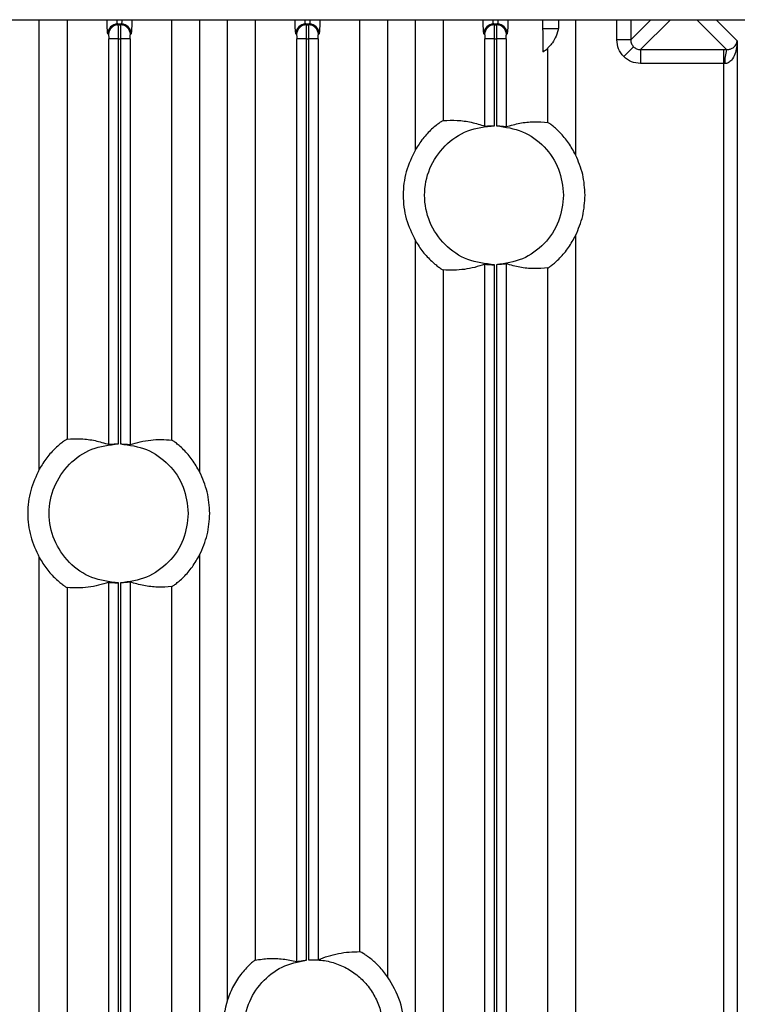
# Model space of a CAD drawing. Header units: millimetres. Extents: x -0.57 to 0.95, y -0.4 to 0.71.
# Tile 67 of 256: x -0.4784 to -0.4268, y 0.2521 to 0.3229. Entities that reach past the tile are written whole.
import ezdxf

# ---------------------------------------------------------------- set-up
doc = ezdxf.new("R2010")
doc.units = ezdxf.units.MM
doc.layers.add('FORMAT', color=7, linetype='Continuous')

msp = doc.modelspace()

# ---------------------------------------------------------------- linework, layer by layer
at = {"layer": 'FORMAT', "color": 7, "linetype": 'Continuous', "lineweight": 25}
for p, q in [((-0.518902, 0.322894), (-0.395722, 0.322894)), ((-0.477027, 0.290564), (-0.477027, 0.322894)), ((-0.475028, 0.322894), (-0.475028, 0.292723)), ((-0.471346, 0.322523), (-0.471401, 0.322578)), ((-0.471123, 0.322578), (-0.471401, 0.322578)), ((-0.471346, 0.322523), (-0.471178, 0.322523)), ((-0.471123, 0.322578), (-0.471178, 0.322523)), ((-0.467496, 0.292652), (-0.467496, 0.322894)), ((-0.465497, 0.322894), (-0.465497, 0.290377)), ((-0.463502, 0.252382), (-0.463502, 0.322894)), ((-0.461503, 0.322894), (-0.461503, 0.255245)), ((-0.457821, 0.322523), (-0.457876, 0.322578)), ((-0.457598, 0.322578), (-0.457876, 0.322578)), ((-0.457821, 0.322523), (-0.457653, 0.322523)), ((-0.457598, 0.322578), (-0.457653, 0.322523)), ((-0.453971, 0.255851), (-0.453971, 0.322894)), ((-0.451972, 0.322894), (-0.451972, 0.254045)), ((-0.449977, 0.313537), (-0.449977, 0.322894)), ((-0.447978, 0.322894), (-0.447978, 0.315643)), ((-0.444296, 0.322523), (-0.444351, 0.322578)), ((-0.444073, 0.322578), (-0.444351, 0.322578)), ((-0.444296, 0.322523), (-0.444128, 0.322523)), ((-0.444073, 0.322578), (-0.444128, 0.322523)), ((-0.438447, 0.322894), (-0.438447, 0.313163)), ((-0.435486, 0.321439), (-0.435486, 0.322894)), ((-0.434487, 0.321439), (-0.433032, 0.322894)), ((-0.434487, 0.322894), (-0.434487, 0.321439)), ((-0.431633, 0.322894), (-0.433787, 0.320739)), ((-0.429741, 0.322894), (-0.427586, 0.320739)), ((-0.428342, 0.322894), (-0.42682, 0.321372)), ((-0.472046, 0.321823), (-0.4721, 0.321878)), ((-0.470423, 0.321878), (-0.470478, 0.321823)), ((-0.458521, 0.321823), (-0.458575, 0.321878)), ((-0.456898, 0.321878), (-0.456953, 0.321823)), ((-0.444996, 0.321823), (-0.44505, 0.321878)), ((-0.443373, 0.321878), (-0.443428, 0.321823)), ((-0.439709, 0.322248), (-0.440819, 0.322248)), ((-0.472035, 0.29234), (-0.472035, 0.321524)), ((-0.471336, 0.321524), (-0.472035, 0.321524)), ((-0.471336, 0.321524), (-0.471188, 0.321524)), ((-0.471336, 0.292381), (-0.471336, 0.321524)), ((-0.471188, 0.321524), (-0.471188, 0.29238)), ((-0.470488, 0.321524), (-0.471188, 0.321524)), ((-0.470488, 0.321524), (-0.470488, 0.292325)), ((-0.45851, 0.255133), (-0.45851, 0.321524)), ((-0.457811, 0.321524), (-0.45851, 0.321524)), ((-0.457811, 0.321524), (-0.457663, 0.321524)), ((-0.457811, 0.255242), (-0.457811, 0.321524)), ((-0.457663, 0.321524), (-0.457663, 0.255254)), ((-0.456963, 0.321524), (-0.457663, 0.321524)), ((-0.456963, 0.321524), (-0.456963, 0.255266)), ((-0.444985, 0.315233), (-0.444985, 0.321524)), ((-0.444286, 0.321524), (-0.444985, 0.321524)), ((-0.444286, 0.321524), (-0.444138, 0.321524)), ((-0.444286, 0.315267), (-0.444286, 0.321524)), ((-0.444138, 0.321524), (-0.444138, 0.315264)), ((-0.443438, 0.321524), (-0.444138, 0.321524)), ((-0.443438, 0.321524), (-0.443438, 0.315202)), ((-0.434487, 0.321439), (-0.435486, 0.321439)), ((-0.434282, 0.320944), (-0.434989, 0.320238)), ((-0.42682, 0.321372), (-0.42682, 0.206466)), ((-0.440446, 0.315501), (-0.440446, 0.320858)), ((-0.433787, 0.320739), (-0.427819, 0.320739)), ((-0.433787, 0.320739), (-0.433787, 0.31974)), ((-0.427819, 0.320739), (-0.427586, 0.320739)), ((-0.427819, 0.320739), (-0.427819, 0.31974)), ((-0.427819, 0.31974), (-0.433787, 0.31974)), ((-0.427703, 0.31974), (-0.427819, 0.31974)), ((-0.427819, 0.31974), (-0.427819, 0.206466)), ((-0.449977, 0.226693), (-0.449977, 0.306996)), ((-0.438447, 0.30737), (-0.438447, 0.226693)), ((-0.444985, 0.193233), (-0.444985, 0.3053)), ((-0.443438, 0.305332), (-0.443438, 0.193202)), ((-0.447978, 0.30489), (-0.447978, 0.225341)), ((-0.444286, 0.193267), (-0.444286, 0.305267)), ((-0.444138, 0.30527), (-0.444138, 0.193264)), ((-0.440446, 0.243793), (-0.440446, 0.305032)), ((-0.477027, 0.226693), (-0.477027, 0.284199)), ((-0.465497, 0.284385), (-0.465497, 0.226693)), ((-0.475028, 0.282039), (-0.475028, 0.225341)), ((-0.472035, 0.17233), (-0.472035, 0.282422)), ((-0.471336, 0.172371), (-0.471336, 0.282381)), ((-0.471188, 0.282383), (-0.471188, 0.17237)), ((-0.470488, 0.282437), (-0.470488, 0.172315)), ((-0.467496, 0.225341), (-0.467496, 0.28211))]:
    msp.add_line(p, q, dxfattribs=at)
for centre, radius, start, end in [((-0.4714, 0.321877), 0.0007005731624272, 90.081692, 179.918308), ((-0.471345, 0.321822), 0.0007005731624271, 90.081692, 179.918308), ((-0.471179, 0.321822), 0.0007005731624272, 0.081692, 89.918308), ((-0.471124, 0.321877), 0.0007005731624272, 0.081692, 89.918308), ((-0.457875, 0.321877), 0.0007005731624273, 90.081692, 179.918308), ((-0.45782, 0.321822), 0.0007005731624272, 90.081692, 179.918308), ((-0.457654, 0.321822), 0.0007005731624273, 0.081692, 89.918308), ((-0.457599, 0.321877), 0.0007005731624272, 0.081692, 89.918308), ((-0.44435, 0.321877), 0.0007005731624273, 90.081692, 179.918308), ((-0.444295, 0.321822), 0.0007005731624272, 90.081692, 179.918308), ((-0.444129, 0.321822), 0.0007005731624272, 0.081692, 89.918308), ((-0.444074, 0.321877), 0.0007005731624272, 0.081692, 89.918308), ((-0.442162, 0.322675), 0.0025, 303.089557, 313.362145), ((-0.42529, 0.319965), 0.0024234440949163, 161.373152, 185.335131)]:
    msp.add_arc(centre, radius, start, end, dxfattribs=at)
for points, knots in [([(-0.4721003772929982, 0.321878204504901), (-0.4721076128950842, 0.3219086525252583), (-0.4721226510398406, 0.3219719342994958), (-0.4721418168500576, 0.322344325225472), (-0.4721488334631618, 0.3227188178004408), (-0.4721521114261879, 0.3228937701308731)], [0, 0, 0, 0, 0.330706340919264, 0.6873249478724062, 1, 1, 1, 1]), ([(-0.4714008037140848, 0.3225777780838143), (-0.4714054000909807, 0.3225854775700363), (-0.4714140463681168, 0.3225999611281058), (-0.4714277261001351, 0.3227003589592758), (-0.4714381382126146, 0.3227940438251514), (-0.4714417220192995, 0.3228899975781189), (-0.4714418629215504, 0.3228937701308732)], [0, 0, 0, 0, 0.2995219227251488, 0.5634328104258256, 0.9828357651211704, 1, 1, 1, 1]), ([(-0.4713358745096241, 0.3215235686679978), (-0.4713360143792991, 0.3216267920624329), (-0.4713363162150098, 0.3218495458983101), (-0.4713379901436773, 0.322109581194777), (-0.4713398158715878, 0.3222941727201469), (-0.4713415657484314, 0.3224127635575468), (-0.4713436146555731, 0.3224991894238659), (-0.4713451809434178, 0.3225148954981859), (-0.4713459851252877, 0.322522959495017)], [0, 0, 0, 0, 0.2015493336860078, 0.4349390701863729, 0.564162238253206, 0.701416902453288, 0.8466979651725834, 0.9999999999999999, 0.9999999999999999, 0.9999999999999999, 0.9999999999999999]), ([(-0.4711777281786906, 0.322522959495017), (-0.4711785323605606, 0.322514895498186), (-0.4711800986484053, 0.322499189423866), (-0.471182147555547, 0.3224127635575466), (-0.4711838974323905, 0.3222941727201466), (-0.4711857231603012, 0.3221095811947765), (-0.4711873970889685, 0.3218495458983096), (-0.4711876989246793, 0.3216267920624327), (-0.4711878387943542, 0.3215235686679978)], [0, 0, 0, 0, 0.1533020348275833, 0.2985830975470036, 0.4358377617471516, 0.5650609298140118, 0.7984506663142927, 1, 1, 1, 1]), ([(-0.4710818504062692, 0.3228937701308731), (-0.4710819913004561, 0.3228899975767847), (-0.4710855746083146, 0.3227940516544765), (-0.4710959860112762, 0.322700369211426), (-0.4711096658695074, 0.322599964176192), (-0.4711183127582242, 0.3225854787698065), (-0.4711229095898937, 0.3225777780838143)], [0, 0, 0, 0, 0.0171641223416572, 0.4365285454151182, 0.7004490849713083, 0.9999999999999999, 0.9999999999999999, 0.9999999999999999, 0.9999999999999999]), ([(-0.4703716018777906, 0.3228937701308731), (-0.4703748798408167, 0.3227188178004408), (-0.4703818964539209, 0.322344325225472), (-0.4704010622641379, 0.3219719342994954), (-0.4704161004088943, 0.3219086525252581), (-0.4704233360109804, 0.3218782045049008)], [0, 0, 0, 0, 0.3126750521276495, 0.6692936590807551, 1, 1, 1, 1]), ([(-0.4585753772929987, 0.321878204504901), (-0.4585826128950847, 0.3219086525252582), (-0.4585976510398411, 0.3219719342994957), (-0.4586168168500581, 0.3223443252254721), (-0.4586238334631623, 0.3227188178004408), (-0.4586271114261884, 0.3228937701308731)], [0, 0, 0, 0, 0.3307063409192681, 0.6873249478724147, 1, 1, 1, 1]), ([(-0.4578758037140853, 0.3225777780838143), (-0.4578804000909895, 0.3225854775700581), (-0.4578890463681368, 0.3225999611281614), (-0.4579027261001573, 0.322700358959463), (-0.4579131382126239, 0.3227940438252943), (-0.4579167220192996, 0.3228899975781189), (-0.4579168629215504, 0.3228937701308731)], [0, 0, 0, 0, 0.2995219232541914, 0.5634328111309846, 0.9828357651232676, 0.9999999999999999, 0.9999999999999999, 0.9999999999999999, 0.9999999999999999]), ([(-0.4578108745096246, 0.3215235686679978), (-0.4578110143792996, 0.3216267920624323), (-0.4578113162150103, 0.3218495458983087), (-0.4578129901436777, 0.3221095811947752), (-0.4578148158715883, 0.3222941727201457), (-0.4578165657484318, 0.322412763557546), (-0.4578186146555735, 0.3224991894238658), (-0.4578201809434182, 0.3225148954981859), (-0.4578209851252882, 0.322522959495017)], [0, 0, 0, 0, 0.2015493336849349, 0.4349390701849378, 0.5641622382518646, 0.7014169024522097, 0.8466979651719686, 1, 1, 1, 1]), ([(-0.4576527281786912, 0.322522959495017), (-0.4576535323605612, 0.3225148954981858), (-0.4576550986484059, 0.3224991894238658), (-0.4576571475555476, 0.3224127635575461), (-0.4576588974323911, 0.3222941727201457), (-0.4576607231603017, 0.3221095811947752), (-0.4576623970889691, 0.3218495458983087), (-0.4576626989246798, 0.3216267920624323), (-0.4576628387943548, 0.3215235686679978)], [0, 0, 0, 0, 0.1533020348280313, 0.2985830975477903, 0.4358377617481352, 0.5650609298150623, 0.7984506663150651, 1, 1, 1, 1]), ([(-0.4575568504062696, 0.3228937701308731), (-0.4575569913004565, 0.3228899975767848), (-0.4575605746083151, 0.3227940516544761), (-0.4575709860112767, 0.3227003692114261), (-0.4575846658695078, 0.322599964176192), (-0.4575933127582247, 0.3225854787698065), (-0.4575979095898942, 0.3225777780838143)], [0, 0, 0, 0, 0.0171641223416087, 0.4365285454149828, 0.700449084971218, 1, 1, 1, 1]), ([(-0.456846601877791, 0.3228937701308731), (-0.4568498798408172, 0.3227188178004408), (-0.4568568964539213, 0.322344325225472), (-0.4568760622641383, 0.3219719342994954), (-0.4568911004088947, 0.3219086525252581), (-0.4568983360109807, 0.3218782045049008)], [0, 0, 0, 0, 0.3126750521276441, 0.6692936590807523, 0.9999999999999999, 0.9999999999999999, 0.9999999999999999, 0.9999999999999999]), ([(-0.4450503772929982, 0.3218782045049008), (-0.4450576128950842, 0.3219086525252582), (-0.4450726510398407, 0.3219719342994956), (-0.4450918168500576, 0.322344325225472), (-0.4450988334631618, 0.3227188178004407), (-0.4451021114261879, 0.3228937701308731)], [0, 0, 0, 0, 0.3307063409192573, 0.6873249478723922, 0.9999999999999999, 0.9999999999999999, 0.9999999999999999, 0.9999999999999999]), ([(-0.4443508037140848, 0.3225777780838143), (-0.444355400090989, 0.3225854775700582), (-0.4443640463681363, 0.3225999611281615), (-0.4443777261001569, 0.3227003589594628), (-0.4443881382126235, 0.3227940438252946), (-0.4443917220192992, 0.3228899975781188), (-0.44439186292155, 0.3228937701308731)], [0, 0, 0, 0, 0.2995219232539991, 0.5634328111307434, 0.9828357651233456, 1, 1, 1, 1]), ([(-0.4442858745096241, 0.3215235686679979), (-0.4442860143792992, 0.3216267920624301), (-0.4442863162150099, 0.3218495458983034), (-0.4442879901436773, 0.3221095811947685), (-0.4442898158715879, 0.3222941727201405), (-0.4442915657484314, 0.3224127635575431), (-0.4442936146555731, 0.3224991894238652), (-0.4442951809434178, 0.3225148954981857), (-0.4442959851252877, 0.322522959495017)], [0, 0, 0, 0, 0.2015493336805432, 0.4349390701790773, 0.5641622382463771, 0.7014169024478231, 0.846697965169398, 1, 1, 1, 1]), ([(-0.4441277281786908, 0.322522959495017), (-0.4441285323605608, 0.3225148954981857), (-0.4441300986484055, 0.3224991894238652), (-0.4441321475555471, 0.3224127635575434), (-0.4441338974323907, 0.3222941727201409), (-0.4441357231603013, 0.322109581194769), (-0.4441373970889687, 0.3218495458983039), (-0.4441376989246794, 0.3216267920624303), (-0.4441378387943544, 0.3215235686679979)], [0, 0, 0, 0, 0.1533020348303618, 0.2985830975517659, 0.4358377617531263, 0.5650609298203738, 0.7984506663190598, 1, 1, 1, 1]), ([(-0.4440318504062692, 0.3228937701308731), (-0.4440319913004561, 0.3228899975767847), (-0.4440355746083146, 0.3227940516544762), (-0.4440459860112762, 0.3227003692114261), (-0.4440596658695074, 0.322599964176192), (-0.4440683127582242, 0.3225854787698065), (-0.4440729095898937, 0.3225777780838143)], [0, 0, 0, 0, 0.0171641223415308, 0.4365285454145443, 0.7004490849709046, 1, 1, 1, 1]), ([(-0.4433216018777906, 0.3228937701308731), (-0.4433248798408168, 0.3227188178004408), (-0.4433318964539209, 0.322344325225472), (-0.4433510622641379, 0.3219719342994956), (-0.4433661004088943, 0.3219086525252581), (-0.4433733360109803, 0.3218782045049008)], [0, 0, 0, 0, 0.3126750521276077, 0.6692936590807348, 0.9999999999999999, 0.9999999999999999, 0.9999999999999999, 0.9999999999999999]), ([(-0.4408203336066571, 0.3228937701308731), (-0.440820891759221, 0.3228186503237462), (-0.4408235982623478, 0.322454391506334), (-0.4408151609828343, 0.3216366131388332), (-0.4408040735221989, 0.320977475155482), (-0.4407974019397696, 0.3205808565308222)], [0, 0, 0, 0, 0.0937714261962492, 0.4547012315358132, 1, 1, 1, 1]), ([(-0.4396799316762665, 0.322893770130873), (-0.439672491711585, 0.3227059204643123), (-0.4396562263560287, 0.3222952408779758), (-0.4398344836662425, 0.321701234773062), (-0.4401055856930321, 0.3212300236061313), (-0.4403362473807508, 0.3209624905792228), (-0.4404302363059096, 0.3208725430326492), (-0.4404427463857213, 0.320860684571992), (-0.4404457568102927, 0.320857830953)], [0, 0, 0, 0, 0.1851746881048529, 0.4048315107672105, 0.6111278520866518, 0.7881725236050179, 0.949025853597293, 1, 1, 1, 1]), ([(-0.4720455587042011, 0.3218233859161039), (-0.4720442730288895, 0.3218181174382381), (-0.4720416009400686, 0.3218071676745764), (-0.4720382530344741, 0.3217376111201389), (-0.4720358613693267, 0.3216391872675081), (-0.4720355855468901, 0.3215620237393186), (-0.4720354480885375, 0.3215235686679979)], [0, 0, 0, 0, 0.2404749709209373, 0.4997921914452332, 0.7507173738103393, 1, 1, 1, 1]), ([(-0.470488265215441, 0.3215235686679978), (-0.470488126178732, 0.3215605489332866), (-0.4704878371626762, 0.3216374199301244), (-0.4704855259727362, 0.3217356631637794), (-0.4704821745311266, 0.3218075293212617), (-0.4704794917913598, 0.3218181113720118), (-0.4704781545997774, 0.3218233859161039)], [0, 0, 0, 0, 0.2403405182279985, 0.4995966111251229, 0.7505776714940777, 1, 1, 1, 1]), ([(-0.4585205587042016, 0.3218233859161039), (-0.45851927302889, 0.3218181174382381), (-0.4585166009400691, 0.3218071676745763), (-0.4585132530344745, 0.3217376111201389), (-0.4585108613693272, 0.3216391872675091), (-0.4585105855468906, 0.3215620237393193), (-0.458510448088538, 0.3215235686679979)], [0, 0, 0, 0, 0.2404749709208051, 0.4997921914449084, 0.750717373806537, 1, 1, 1, 1]), ([(-0.4569632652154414, 0.3215235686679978), (-0.4569631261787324, 0.3215605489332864), (-0.4569628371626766, 0.3216374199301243), (-0.4569605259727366, 0.3217356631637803), (-0.456957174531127, 0.3218075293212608), (-0.4569544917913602, 0.3218181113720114), (-0.4569531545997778, 0.3218233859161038)], [0, 0, 0, 0, 0.2403405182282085, 0.4995966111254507, 0.7505776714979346, 0.9999999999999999, 0.9999999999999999, 0.9999999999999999, 0.9999999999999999]), ([(-0.4449955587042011, 0.3218233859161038), (-0.4449942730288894, 0.321818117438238), (-0.4449916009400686, 0.3218071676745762), (-0.4449882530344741, 0.3217376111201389), (-0.4449858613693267, 0.3216391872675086), (-0.4449855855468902, 0.321562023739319), (-0.4449854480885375, 0.3215235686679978)], [0, 0, 0, 0, 0.2404749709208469, 0.4997921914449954, 0.7507173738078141, 0.9999999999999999, 0.9999999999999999, 0.9999999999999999, 0.9999999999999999]), ([(-0.443438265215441, 0.3215235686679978), (-0.443438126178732, 0.3215605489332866), (-0.4434378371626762, 0.3216374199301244), (-0.4434355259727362, 0.3217356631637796), (-0.4434321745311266, 0.3218075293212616), (-0.4434294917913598, 0.3218181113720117), (-0.4434281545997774, 0.3218233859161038)], [0, 0, 0, 0, 0.2403405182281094, 0.4995966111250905, 0.7505776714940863, 1, 1, 1, 1]), ([(-0.434988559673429, 0.3202375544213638), (-0.4351312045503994, 0.3204130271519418), (-0.4354165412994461, 0.3207640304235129), (-0.4354628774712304, 0.3212140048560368), (-0.4354860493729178, 0.3214390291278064)], [0, 0, 0, 0, 0.4999176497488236, 1, 1, 1, 1]), ([(-0.4344866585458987, 0.3214390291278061), (-0.4344838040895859, 0.3213913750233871), (-0.4344781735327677, 0.3212973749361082), (-0.4344236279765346, 0.3211201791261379), (-0.4343383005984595, 0.321013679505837), (-0.4342823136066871, 0.320943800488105)], [0, 0, 0, 0, 0.2612086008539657, 0.5152469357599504, 1, 1, 1, 1]), ([(-0.4342823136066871, 0.320943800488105), (-0.4342124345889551, 0.3208878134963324), (-0.4341059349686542, 0.3208024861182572), (-0.4339287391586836, 0.3207479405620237), (-0.4338347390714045, 0.3207423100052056), (-0.4337870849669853, 0.3207394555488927)], [0, 0, 0, 0, 0.4847530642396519, 0.7387913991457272, 1, 1, 1, 1]), ([(-0.4268196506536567, 0.3213716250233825), (-0.4268513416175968, 0.3210466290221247), (-0.4268988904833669, 0.3205590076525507), (-0.4271806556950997, 0.3200283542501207), (-0.4274134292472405, 0.319819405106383), (-0.4275810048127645, 0.319748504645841), (-0.4276631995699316, 0.3197424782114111), (-0.4277025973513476, 0.3197395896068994)], [0, 0, 0, 0, 0.4992034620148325, 0.7490008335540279, 0.888456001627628, 0.9465344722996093, 1, 1, 1, 1]), ([(-0.4275861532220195, 0.3207389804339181), (-0.4275518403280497, 0.3207400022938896), (-0.4274779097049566, 0.320742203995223), (-0.4273334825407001, 0.320771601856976), (-0.427139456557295, 0.3208548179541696), (-0.4269015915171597, 0.3210593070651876), (-0.4268524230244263, 0.32124671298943), (-0.4268196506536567, 0.3213716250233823)], [0, 0, 0, 0, 0.0495829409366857, 0.1068314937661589, 0.2504661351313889, 0.5004117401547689, 0.9999999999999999, 0.9999999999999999, 0.9999999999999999, 0.9999999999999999]), ([(-0.4337870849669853, 0.3197400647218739), (-0.4340121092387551, 0.3197632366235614), (-0.4344620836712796, 0.3198095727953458), (-0.4348130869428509, 0.3200949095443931), (-0.434988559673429, 0.3202375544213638)], [0, 0, 0, 0, 0.5000823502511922, 1, 1, 1, 1]), ([(-0.4479779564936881, 0.3156432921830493), (-0.4479953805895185, 0.315634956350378), (-0.448030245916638, 0.3156182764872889), (-0.4482239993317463, 0.3154897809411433), (-0.4484886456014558, 0.3152909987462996), (-0.4489024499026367, 0.3149346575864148), (-0.4494543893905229, 0.3143579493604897), (-0.4498028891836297, 0.3138104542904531), (-0.4499767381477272, 0.3135373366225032)], [0, 0, 0, 0, 0.1256196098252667, 0.2513627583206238, 0.3731732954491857, 0.5018044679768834, 0.7514753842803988, 1, 1, 1, 1]), ([(-0.4479779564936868, 0.3156432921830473), (-0.447638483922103, 0.3156548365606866), (-0.4469631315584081, 0.3156778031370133), (-0.4459656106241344, 0.3155446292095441), (-0.4453075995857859, 0.3153353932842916), (-0.4449854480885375, 0.3152329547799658)], [0, 0, 0, 0, 0.3403154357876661, 0.6770291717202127, 1, 1, 1, 1]), ([(-0.4449854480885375, 0.3152329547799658), (-0.4449753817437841, 0.3152332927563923), (-0.4449591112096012, 0.3152338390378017), (-0.4448749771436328, 0.3152409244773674), (-0.4447760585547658, 0.3152488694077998), (-0.4446509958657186, 0.3152569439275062), (-0.4444879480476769, 0.3152644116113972), (-0.4443628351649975, 0.3152657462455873), (-0.4442858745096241, 0.3152665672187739)], [0, 0, 0, 0, 0.2166176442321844, 0.35012557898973, 0.500189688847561, 0.6518696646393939, 0.785854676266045, 1, 1, 1, 1]), ([(-0.4441378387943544, 0.3152636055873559), (-0.4440669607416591, 0.3152599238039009), (-0.4439464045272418, 0.3152536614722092), (-0.4437815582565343, 0.3152400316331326), (-0.4436520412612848, 0.3152267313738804), (-0.443551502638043, 0.3152145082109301), (-0.4434658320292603, 0.3152037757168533), (-0.4434489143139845, 0.3152025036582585), (-0.443438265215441, 0.3152017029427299)], [0, 0, 0, 0, 0.1973975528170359, 0.3357527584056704, 0.500302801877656, 0.6448801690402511, 0.7764647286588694, 0.9999999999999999, 0.9999999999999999, 0.9999999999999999, 0.9999999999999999]), ([(-0.443438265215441, 0.3152017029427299), (-0.4431139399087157, 0.315292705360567), (-0.4424536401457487, 0.3154779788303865), (-0.4414561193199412, 0.3155751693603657), (-0.4407829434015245, 0.3155259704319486), (-0.4404457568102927, 0.3155013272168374)], [0, 0, 0, 0, 0.3251474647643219, 0.661973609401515, 1, 1, 1, 1]), ([(-0.438446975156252, 0.3131634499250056), (-0.4386109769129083, 0.3134608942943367), (-0.4389381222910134, 0.3140542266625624), (-0.439484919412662, 0.3146924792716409), (-0.4399075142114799, 0.3150942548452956), (-0.440184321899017, 0.3153224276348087), (-0.4403902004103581, 0.3154716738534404), (-0.4404272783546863, 0.3154914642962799), (-0.4404457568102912, 0.3155013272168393)], [0, 0, 0, 0, 0.2503006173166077, 0.4992915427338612, 0.6286437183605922, 0.7498140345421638, 0.8753153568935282, 1, 1, 1, 1]), ([(-0.4499767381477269, 0.3069959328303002), (-0.4498022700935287, 0.3067219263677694), (-0.4494534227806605, 0.3061740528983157), (-0.4489008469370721, 0.3055970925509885), (-0.448487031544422, 0.3052409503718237), (-0.4482225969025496, 0.3050425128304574), (-0.4480300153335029, 0.3049148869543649), (-0.4479952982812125, 0.3048982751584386), (-0.4479779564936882, 0.3048899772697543)], [0, 0, 0, 0, 0.2493444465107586, 0.4985619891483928, 0.6274940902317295, 0.7496246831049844, 0.8749330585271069, 1, 1, 1, 1]), ([(-0.4404457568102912, 0.3050319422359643), (-0.4404269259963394, 0.305042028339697), (-0.4403893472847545, 0.3050621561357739), (-0.4401822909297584, 0.3052124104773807), (-0.4399050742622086, 0.3054411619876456), (-0.4394816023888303, 0.3058442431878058), (-0.4389359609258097, 0.3064823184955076), (-0.4386097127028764, 0.3070744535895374), (-0.4384469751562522, 0.3073698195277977)], [0, 0, 0, 0, 0.125846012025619, 0.251137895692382, 0.3723184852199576, 0.5017460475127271, 0.7514633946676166, 1, 1, 1, 1]), ([(-0.4449854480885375, 0.3053003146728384), (-0.4452256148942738, 0.3052204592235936), (-0.4457146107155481, 0.305057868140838), (-0.4464573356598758, 0.3049232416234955), (-0.4472146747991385, 0.3048543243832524), (-0.4477231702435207, 0.3048780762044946), (-0.4479779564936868, 0.3048899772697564)], [0, 0, 0, 0, 0.2407789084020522, 0.4902421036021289, 0.7445811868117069, 1, 1, 1, 1]), ([(-0.4449854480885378, 0.3053003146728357), (-0.4449722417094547, 0.3053000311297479), (-0.4449458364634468, 0.3052994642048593), (-0.4447832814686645, 0.3052844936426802), (-0.444555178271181, 0.3052691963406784), (-0.4443757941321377, 0.3052675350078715), (-0.4442858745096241, 0.3052667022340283)], [0, 0, 0, 0, 0.2500132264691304, 0.4998842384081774, 0.749307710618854, 1, 1, 1, 1]), ([(-0.443438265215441, 0.3053315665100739), (-0.4434489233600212, 0.3053307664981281), (-0.443465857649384, 0.3053294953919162), (-0.4435516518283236, 0.3053187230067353), (-0.44365389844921, 0.3053063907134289), (-0.4437609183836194, 0.3052951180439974), (-0.4438407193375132, 0.3052878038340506), (-0.4439481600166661, 0.3052784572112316), (-0.4440479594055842, 0.3052738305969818), (-0.4441378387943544, 0.3052696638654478)], [0, 0, 0, 0, 0.2237843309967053, 0.3555617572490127, 0.5003769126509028, 0.6721508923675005, 0.7231065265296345, 0.7506295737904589, 1, 1, 1, 1]), ([(-0.4404457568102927, 0.3050319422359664), (-0.4407829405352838, 0.305007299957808), (-0.4414561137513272, 0.304958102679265), (-0.442453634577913, 0.3050552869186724), (-0.4431139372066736, 0.3052405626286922), (-0.443438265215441, 0.3053315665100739)], [0, 0, 0, 0, 0.338023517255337, 0.6748498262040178, 1, 1, 1, 1]), ([(-0.4750279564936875, 0.2927232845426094), (-0.475045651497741, 0.2927145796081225), (-0.4750810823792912, 0.292697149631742), (-0.475277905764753, 0.2925636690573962), (-0.4755455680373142, 0.2923579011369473), (-0.4759616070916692, 0.2919907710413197), (-0.4765120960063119, 0.2913997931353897), (-0.4768554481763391, 0.290841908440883), (-0.4770267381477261, 0.2905635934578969)], [0, 0, 0, 0, 0.1255480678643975, 0.2513861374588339, 0.3730311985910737, 0.5018233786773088, 0.7514719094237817, 1, 1, 1, 1]), ([(-0.4750279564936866, 0.2927232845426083), (-0.4746890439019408, 0.2927380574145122), (-0.474014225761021, 0.2927674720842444), (-0.4730167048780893, 0.2926432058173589), (-0.4723581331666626, 0.2924399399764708), (-0.4720354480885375, 0.2923403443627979)], [0, 0, 0, 0, 0.3397547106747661, 0.6764949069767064, 1, 1, 1, 1]), ([(-0.470488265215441, 0.2923247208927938), (-0.4702467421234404, 0.2923982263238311), (-0.4697558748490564, 0.2925476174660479), (-0.4690117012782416, 0.292662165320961), (-0.4682557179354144, 0.2927101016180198), (-0.4677490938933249, 0.2926715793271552), (-0.4674957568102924, 0.2926523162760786)], [0, 0, 0, 0, 0.2421370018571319, 0.4921149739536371, 0.7460323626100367, 1, 1, 1, 1]), ([(-0.4654969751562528, 0.2903769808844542), (-0.4656634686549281, 0.2906675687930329), (-0.4659962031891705, 0.2912483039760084), (-0.4665443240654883, 0.2918701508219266), (-0.4669650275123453, 0.292260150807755), (-0.4672387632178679, 0.2924804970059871), (-0.4674411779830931, 0.2926239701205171), (-0.4674775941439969, 0.2926428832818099), (-0.4674957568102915, 0.2926523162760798)], [0, 0, 0, 0, 0.2495529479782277, 0.4987274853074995, 0.6281217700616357, 0.7496807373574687, 0.8751525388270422, 1, 1, 1, 1]), ([(-0.4720354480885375, 0.2923403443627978), (-0.4720251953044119, 0.2923407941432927), (-0.4720087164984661, 0.2923415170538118), (-0.47192406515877, 0.2923495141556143), (-0.4718249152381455, 0.2923584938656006), (-0.4716990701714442, 0.2923678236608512), (-0.4715356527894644, 0.2923768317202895), (-0.4714115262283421, 0.2923794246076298), (-0.4713358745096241, 0.2923810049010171)], [0, 0, 0, 0, 0.218897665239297, 0.3518236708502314, 0.5001619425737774, 0.6545728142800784, 0.78947164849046, 1, 1, 1, 1]), ([(-0.4711878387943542, 0.2923795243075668), (-0.4711151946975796, 0.2923765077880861), (-0.4709932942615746, 0.2923714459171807), (-0.470828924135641, 0.2923593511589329), (-0.4707008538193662, 0.2923474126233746), (-0.4706009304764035, 0.2923363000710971), (-0.4705155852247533, 0.2923264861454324), (-0.4704987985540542, 0.292325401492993), (-0.4704882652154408, 0.2923247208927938)], [0, 0, 0, 0, 0.2022482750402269, 0.3393827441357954, 0.5002817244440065, 0.6458567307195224, 0.7777813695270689, 1, 1, 1, 1]), ([(-0.4770267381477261, 0.2841985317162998), (-0.4768547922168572, 0.2839192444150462), (-0.4765110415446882, 0.283360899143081), (-0.4759598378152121, 0.2827696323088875), (-0.4755438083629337, 0.2824027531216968), (-0.4752764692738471, 0.2821974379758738), (-0.475080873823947, 0.2820648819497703), (-0.4750455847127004, 0.2820475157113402), (-0.4750279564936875, 0.2820388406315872)], [0, 0, 0, 0, 0.249408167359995, 0.4986115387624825, 0.627692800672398, 0.7496467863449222, 0.8749392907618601, 1, 1, 1, 1]), ([(-0.4674957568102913, 0.2821098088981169), (-0.4674772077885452, 0.2821194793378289), (-0.4674402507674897, 0.2821387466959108), (-0.4672365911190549, 0.28228327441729), (-0.4669628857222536, 0.2825038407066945), (-0.4665420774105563, 0.2828942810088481), (-0.4659948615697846, 0.2835157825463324), (-0.4656626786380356, 0.2840958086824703), (-0.4654969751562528, 0.2843851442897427)], [0, 0, 0, 0, 0.126188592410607, 0.2514178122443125, 0.3727264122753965, 0.5018973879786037, 0.7515304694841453, 1, 1, 1, 1]), ([(-0.4720354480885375, 0.2824217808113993), (-0.4722760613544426, 0.2823440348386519), (-0.4727656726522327, 0.2821858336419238), (-0.4735088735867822, 0.2820578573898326), (-0.4742657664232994, 0.2819958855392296), (-0.4747736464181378, 0.282024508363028), (-0.4750279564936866, 0.2820388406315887)], [0, 0, 0, 0, 0.2412259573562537, 0.4908580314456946, 0.7450580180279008, 0.9999999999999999, 0.9999999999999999, 0.9999999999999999, 0.9999999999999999]), ([(-0.4720354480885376, 0.2824217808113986), (-0.4720222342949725, 0.2824213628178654), (-0.471995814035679, 0.2824205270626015), (-0.4718332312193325, 0.2824038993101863), (-0.4716052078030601, 0.2823863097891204), (-0.4714258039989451, 0.2823828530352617), (-0.4713358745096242, 0.2823811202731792)], [0, 0, 0, 0, 0.2500094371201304, 0.4998802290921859, 0.7493056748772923, 1, 1, 1, 1]), ([(-0.4704882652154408, 0.282437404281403), (-0.4704988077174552, 0.2824367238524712), (-0.4705156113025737, 0.2824356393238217), (-0.4706010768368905, 0.2824257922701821), (-0.4707013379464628, 0.2824147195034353), (-0.4708158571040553, 0.2824037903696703), (-0.4709764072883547, 0.2823905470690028), (-0.4710980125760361, 0.2823859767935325), (-0.4711878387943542, 0.28238260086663)], [0, 0, 0, 0, 0.2224535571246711, 0.354566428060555, 0.500376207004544, 0.6624235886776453, 0.7506423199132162, 1, 1, 1, 1]), ([(-0.4674957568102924, 0.2821098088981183), (-0.4678335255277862, 0.2820884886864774), (-0.4685072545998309, 0.2820459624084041), (-0.4695047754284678, 0.2821522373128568), (-0.4701644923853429, 0.2823435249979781), (-0.470488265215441, 0.282437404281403)], [0, 0, 0, 0, 0.3386093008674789, 0.6754057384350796, 1, 1, 1, 1]), ([(-0.4569632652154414, 0.2552662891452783), (-0.456725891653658, 0.2553597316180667), (-0.4562407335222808, 0.2555507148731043), (-0.455500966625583, 0.2557277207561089), (-0.4547408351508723, 0.2558408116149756), (-0.4542285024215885, 0.2558476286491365), (-0.4539707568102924, 0.2558510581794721)], [0, 0, 0, 0, 0.2379821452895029, 0.4864019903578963, 0.7416178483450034, 1, 1, 1, 1]), ([(-0.4519719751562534, 0.2540447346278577), (-0.4521712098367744, 0.2543017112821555), (-0.4525502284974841, 0.2547905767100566), (-0.4531083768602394, 0.2552819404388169), (-0.4534986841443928, 0.2555705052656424), (-0.4537463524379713, 0.2557308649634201), (-0.4539230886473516, 0.2558321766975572), (-0.4539548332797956, 0.2558447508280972), (-0.453970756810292, 0.255851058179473)], [0, 0, 0, 0, 0.2623158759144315, 0.4990226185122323, 0.6269001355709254, 0.7497780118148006, 0.8744853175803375, 1, 1, 1, 1]), ([(-0.4615029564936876, 0.2552449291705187), (-0.4615247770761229, 0.255231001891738), (-0.461568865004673, 0.2552028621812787), (-0.4618111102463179, 0.2549983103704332), (-0.4621198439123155, 0.2546967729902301), (-0.4625628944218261, 0.2541880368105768), (-0.4630911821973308, 0.2534153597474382), (-0.4633651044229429, 0.2527257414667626), (-0.463501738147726, 0.2523817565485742)], [0, 0, 0, 0, 0.124597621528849, 0.2517463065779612, 0.371374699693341, 0.5023866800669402, 0.751788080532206, 1, 1, 1, 1]), ([(-0.4615029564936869, 0.2552449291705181), (-0.4611698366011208, 0.2552920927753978), (-0.4605005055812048, 0.2553868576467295), (-0.4595029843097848, 0.2553506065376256), (-0.4588386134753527, 0.2552049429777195), (-0.458510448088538, 0.2551329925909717)], [0, 0, 0, 0, 0.3339541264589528, 0.6710072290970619, 1, 1, 1, 1]), ([(-0.458510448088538, 0.2551329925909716), (-0.4584992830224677, 0.2551346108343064), (-0.4584817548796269, 0.2551371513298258), (-0.4583944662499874, 0.2551541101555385), (-0.4582751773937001, 0.2551763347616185), (-0.4580792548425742, 0.2552109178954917), (-0.4579003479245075, 0.2552314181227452), (-0.4578108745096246, 0.2552416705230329)], [0, 0, 0, 0, 0.2291058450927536, 0.3596754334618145, 0.5007858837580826, 0.7503372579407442, 1, 1, 1, 1]), ([(-0.4576628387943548, 0.2552543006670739), (-0.4575796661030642, 0.2552588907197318), (-0.4574499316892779, 0.2552660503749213), (-0.4572883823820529, 0.2552685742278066), (-0.4571421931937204, 0.2552685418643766), (-0.4570026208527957, 0.2552644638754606), (-0.4569763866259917, 0.2552656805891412), (-0.4569632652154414, 0.2552662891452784)], [0, 0, 0, 0, 0.2320627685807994, 0.3619761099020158, 0.5008824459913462, 0.7503594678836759, 1, 1, 1, 1])]:
    msp.add_open_spline(points, degree=3, knots=knots, dxfattribs=at)
for points in [[(-0.4442858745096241, 0.3052667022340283), (-0.4449428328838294, 0.3053389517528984), (-0.4462567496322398, 0.3054834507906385), (-0.4479306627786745, 0.3066383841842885), (-0.4490497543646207, 0.30829457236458), (-0.4494429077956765, 0.3102666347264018), (-0.4490497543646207, 0.3122386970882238), (-0.4479306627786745, 0.3138948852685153), (-0.4462567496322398, 0.3150498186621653), (-0.4449428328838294, 0.3151943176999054), (-0.4442858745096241, 0.3152665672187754)], [(-0.4441378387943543, 0.3152636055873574), (-0.4435000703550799, 0.3151695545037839), (-0.4422245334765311, 0.3149814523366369), (-0.4406350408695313, 0.3138176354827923), (-0.4395272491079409, 0.3121886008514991), (-0.4393836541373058, 0.3109072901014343), (-0.4393118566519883, 0.3102666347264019)], [(-0.4499767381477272, 0.3135373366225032), (-0.4502249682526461, 0.3130210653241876), (-0.4507214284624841, 0.3119885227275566), (-0.4509189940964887, 0.3102666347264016), (-0.450721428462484, 0.3085447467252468), (-0.450224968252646, 0.3075122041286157), (-0.4499767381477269, 0.3069959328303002)], [(-0.4377705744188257, 0.3102666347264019), (-0.4377998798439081, 0.310768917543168), (-0.4378584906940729, 0.3117734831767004), (-0.438250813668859, 0.3127001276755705), (-0.438446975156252, 0.3131634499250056)], [(-0.4393118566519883, 0.3102666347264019), (-0.4393836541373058, 0.3096259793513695), (-0.4395272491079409, 0.3083446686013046), (-0.4406350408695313, 0.3067156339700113), (-0.4422245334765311, 0.3055518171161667), (-0.4435000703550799, 0.3053637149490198), (-0.4441378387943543, 0.3052696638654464)], [(-0.4384469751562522, 0.3073698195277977), (-0.4382508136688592, 0.3078331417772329), (-0.4378584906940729, 0.3087597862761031), (-0.4377998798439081, 0.3097643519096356), (-0.4377705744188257, 0.3102666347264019)], [(-0.4713358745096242, 0.2823811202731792), (-0.4719879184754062, 0.2824589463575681), (-0.4732920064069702, 0.2826145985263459), (-0.4749475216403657, 0.2837720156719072), (-0.4760531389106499, 0.2854215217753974), (-0.4764412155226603, 0.2873810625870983), (-0.4760531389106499, 0.2893406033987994), (-0.4749475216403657, 0.2909901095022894), (-0.4732920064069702, 0.2921475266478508), (-0.4719879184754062, 0.2923031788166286), (-0.4713358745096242, 0.2923810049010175)], [(-0.4711878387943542, 0.2923795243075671), (-0.4705450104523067, 0.2922907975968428), (-0.4692593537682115, 0.2921133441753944), (-0.4676517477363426, 0.2909514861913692), (-0.4665301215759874, 0.2893155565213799), (-0.4663846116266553, 0.2880258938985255), (-0.4663118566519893, 0.2873810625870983)], [(-0.477026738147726, 0.2905635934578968), (-0.4772609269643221, 0.2900595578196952), (-0.4777293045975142, 0.2890514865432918), (-0.4779150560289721, 0.2873810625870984), (-0.4777293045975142, 0.2857106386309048), (-0.4772609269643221, 0.2847025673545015), (-0.4770267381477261, 0.2841985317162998)], [(-0.4647705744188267, 0.2873810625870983), (-0.4648021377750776, 0.2879020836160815), (-0.4648652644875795, 0.2889441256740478), (-0.4652864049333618, 0.2898993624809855), (-0.4654969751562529, 0.2903769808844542)], [(-0.4663118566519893, 0.2873810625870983), (-0.4663846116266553, 0.2867362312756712), (-0.4665301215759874, 0.2854465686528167), (-0.4676517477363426, 0.2838106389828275), (-0.4692593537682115, 0.2826487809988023), (-0.4705450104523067, 0.2824713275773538), (-0.4711878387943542, 0.2823826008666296)], [(-0.4654969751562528, 0.2843851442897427), (-0.4652864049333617, 0.2848627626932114), (-0.4648652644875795, 0.285817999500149), (-0.4648021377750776, 0.2868600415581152), (-0.4647705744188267, 0.2873810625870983)], [(-0.4578108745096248, 0.2452915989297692), (-0.458414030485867, 0.2454182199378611), (-0.4596203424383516, 0.2456714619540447), (-0.4611033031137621, 0.24684381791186), (-0.4620841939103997, 0.2484262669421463), (-0.4624256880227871, 0.250266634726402), (-0.4620841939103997, 0.2521070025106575), (-0.4611033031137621, 0.2536894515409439), (-0.4596203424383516, 0.2548618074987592), (-0.458414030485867, 0.2551150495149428), (-0.4578108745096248, 0.2552416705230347)], [(-0.4576628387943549, 0.2552543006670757), (-0.4573203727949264, 0.2552580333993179), (-0.4566354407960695, 0.2552654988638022), (-0.4556324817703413, 0.2550110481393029), (-0.4547009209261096, 0.2545726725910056), (-0.4538788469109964, 0.2539497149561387), (-0.4531997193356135, 0.253173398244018), (-0.4526970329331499, 0.2522749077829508), (-0.4523728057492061, 0.2512922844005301), (-0.4523321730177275, 0.2506085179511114), (-0.4523118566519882, 0.250266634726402)], [(-0.4507705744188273, 0.250266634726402), (-0.4508242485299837, 0.2509429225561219), (-0.4509315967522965, 0.2522954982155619), (-0.4516251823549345, 0.2534616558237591), (-0.4519719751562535, 0.2540447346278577)], [(-0.4635017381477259, 0.2523817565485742), (-0.4636774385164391, 0.2516767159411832), (-0.4640288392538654, 0.2502666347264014), (-0.4636774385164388, 0.2488565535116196), (-0.4635017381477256, 0.2481515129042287)]]:
    msp.add_open_spline(points, degree=3, dxfattribs=at)

doc.saveas('drawing.dxf')
